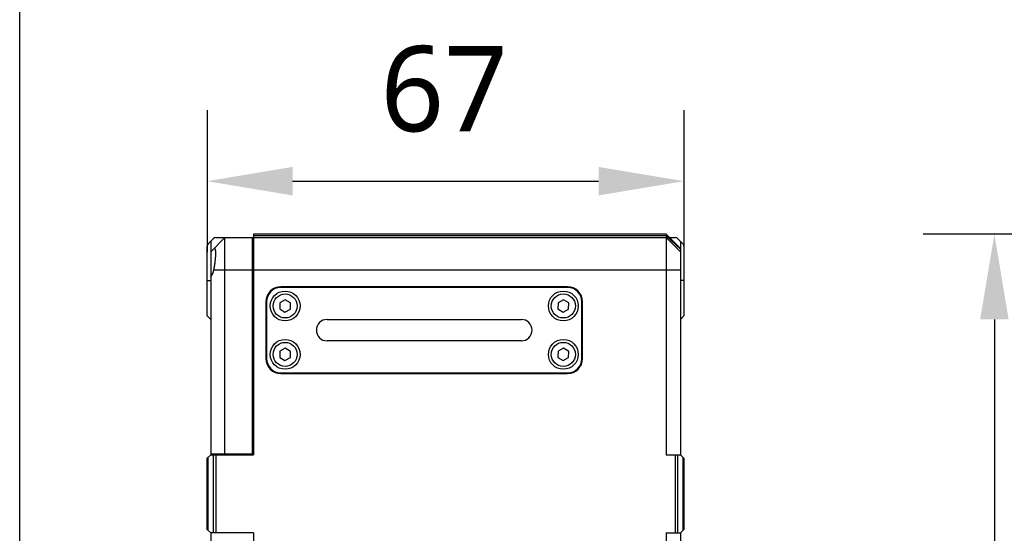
# Model space of a CAD drawing. Header units: millimetres. Extents: x 0 to 433, y -279 to 297.
# Tile 5 of 22: x 241 to 275, y -195 to -177. Entities that reach past the tile are written whole.
import ezdxf

# ---------------------------------------------------------------- set-up
doc = ezdxf.new("R2010")
doc.units = ezdxf.units.MM
doc.header["$LTSCALE"] = 23.1
doc.header["$PDMODE"] = 3
doc.header["$PDSIZE"] = 8
doc.layers.get('0').update_dxf_attribs({"linetype": 'CONTINUOUS'})
doc.layers.get('Defpoints').update_dxf_attribs({"linetype": 'CONTINUOUS'})
doc.layers.add('00_COMPONENTS', color=7, linetype='CONTINUOUS')
doc.layers.add('51__DRAFT_DIMS', color=7, linetype='CONTINUOUS')
doc.styles.get("Standard").update_dxf_attribs({"font": 'Roboto-Regular.ttf'})
doc.dimstyles.new('DIMSTYLE_1', dxfattribs={"dimtxt": 3, "dimasz": 3, "dimexe": 2.5, "dimexo": 0.5, "dimgap": 0.75, "dimtad": 1, "dimlfac": 4, "dimdsep": 46, "dimtxsty": 'STANDARD', "dimblk": '_FILLED', "dimblk1": '_FILLED', "dimblk2": '_FILLED', "dimcen": 0.09, "dimclrt": 3, "dimazin": 2, "dimtp": 0.5, "dimtm": 0.5, "dimtfac": 1, "dimtofl": 0, "dimtmove": 0, "dimatfit": 3, "dimldrblk": '_FILLED', "dimfxl": 1, "dimtolj": 1, "dimarcsym": 0})
doc.dimstyles.new('DIMSTYLE_2', dxfattribs={"dimtxt": 3, "dimasz": 3, "dimexe": 2.5, "dimexo": 0.5, "dimgap": 0.75, "dimtad": 1, "dimlfac": 4, "dimdsep": 46, "dimtxsty": 'STANDARD', "dimblk": '_FILLED', "dimblk1": '_FILLED', "dimblk2": '_FILLED', "dimcen": 0.09, "dimclrt": 3, "dimazin": 2, "dimtp": 0.3, "dimtm": 0.3, "dimtfac": 1, "dimtofl": 0, "dimtmove": 0, "dimatfit": 3, "dimldrblk": '_FILLED', "dimfxl": 1, "dimtolj": 1, "dimarcsym": 0})

# ---------------------------------------------------------------- blocks, each defined once
blk = doc.blocks.new('_FILLED')
at = {"color": 0, "linetype": 'ByBlock'}
blk.add_solid([(0, 0), (-1, 0.167), (-1, -0.167)], dxfattribs=at)
blk = doc.blocks.new('*D1')
at = {"layer": '51__DRAFT_DIMS', "color": 0, "lineweight": -2}
for p, q in [((312.72, -184.921), (272.298, -184.921)), ((274.798, -187.921), (274.798, -219.546)), ((308.408, -222.546), (272.298, -222.546))]:
    blk.add_line(p, q, dxfattribs=at)
at = {"layer": 'Defpoints', "color": 0}
for p in [(313.22, -184.921), (274.798, -222.546), (308.908, -222.546)]:
    blk.add_point(p, dxfattribs=at)
at = {"layer": '51__DRAFT_DIMS', "color": 0, "linetype": 'ByBlock', "lineweight": -2, "xscale": 3, "yscale": 3, "zscale": 3}
for p, rotation in [((274.798, -184.921), 90), ((274.798, -222.546), 270)]:
    blk.add_blockref('_FILLED', p, dxfattribs=dict(at, rotation=rotation))
at = {"layer": '51__DRAFT_DIMS', "color": 3, "insert": (270.048, -203.657), "char_height": 3, "attachment_point": 2, "rotation": 90, "line_spacing_factor": 0.9}
blk.add_mtext('\\A1;150.5', dxfattribs=at)
blk = doc.blocks.new('*D2')
at = {"layer": '51__DRAFT_DIMS', "color": 0, "lineweight": -2}
for p, q in [((247.14, -180.561), (247.14, -185.561)), ((263.89, -180.561), (263.89, -185.561)), ((250.14, -183.061), (260.89, -183.061))]:
    blk.add_line(p, q, dxfattribs=at)
at = {"layer": 'Defpoints', "color": 0}
for p in [(247.14, -180.061), (263.89, -180.061), (263.89, -183.061)]:
    blk.add_point(p, dxfattribs=at)
at = {"layer": '51__DRAFT_DIMS', "color": 0, "linetype": 'ByBlock', "lineweight": -2, "xscale": 3, "yscale": 3, "zscale": 3, "rotation": 180}
blk.add_blockref('_FILLED', (247.14, -183.061), dxfattribs=at)
at = {"layer": '51__DRAFT_DIMS', "color": 0, "linetype": 'ByBlock', "lineweight": -2, "xscale": 3, "yscale": 3, "zscale": 3}
blk.add_blockref('_FILLED', (263.89, -183.061), dxfattribs=at)
at = {"layer": '51__DRAFT_DIMS', "color": 3, "insert": (255.466, -178.311), "char_height": 3, "attachment_point": 2, "line_spacing_factor": 0.9}
blk.add_mtext('\\A1;67', dxfattribs=at)

msp = doc.modelspace()

# ---------------------------------------------------------------- linework, layer by layer
msp.add_lwpolyline([(240.5529, -140.286), (432.6344, -140.286), (432.6344, -278.8707), (240.5529, -278.8707)], close=True)
at = {"layer": '00_COMPONENTS', "color": 7}
for p, q in [((247.7654, -185.046), (247.2654, -185.546)), ((247.4422, -185.046), (263.2654, -185.046)), ((247.7654, -192.646), (247.7654, -185.046)), ((248.7154, -185.046), (248.7154, -192.646)), ((248.7654, -184.921), (248.7654, -192.671)), ((263.2654, -184.921), (248.7654, -184.921)), ((263.2654, -184.921), (263.2654, -192.671)), ((263.2654, -184.921), (263.7654, -185.421)), ((263.2654, -185.046), (263.7654, -185.546)), ((263.3904, -185.046), (263.5887, -185.046)), ((247.1404, -187.796), (247.1404, -185.3478)), ((247.177, -185.2594), (247.3538, -185.0826)), ((247.2654, -185.171), (247.2654, -186.4207)), ((248.7654, -185.271), (248.7154, -185.271)), ((263.677, -185.0826), (263.8538, -185.2594)), ((263.7654, -185.171), (263.7654, -192.671)), ((263.8904, -185.3478), (263.8904, -187.796)), ((247.2654, -186.421), (247.2654, -192.671)), ((259.8029, -186.771), (249.7279, -186.771)), ((259.8029, -186.796), (249.7279, -186.796)), ((249.2029, -187.296), (249.2029, -189.296)), ((249.2279, -187.296), (249.2279, -189.296)), ((249.6924, -187.3343), (249.6885, -187.5508)), ((249.8819, -187.2295), (249.6924, -187.3343)), ((250.0674, -187.3411), (249.8819, -187.2295)), ((250.0634, -187.5576), (250.0674, -187.3411)), ((259.4674, -187.3343), (259.4635, -187.5508)), ((259.6569, -187.2295), (259.4674, -187.3343)), ((259.8424, -187.3411), (259.6569, -187.2295)), ((259.8384, -187.5576), (259.8424, -187.3411)), ((260.3029, -189.296), (260.3029, -187.296)), ((260.3279, -189.296), (260.3279, -187.296)), ((247.1404, -187.796), (247.2654, -187.921)), ((249.6885, -187.5508), (249.874, -187.6624)), ((249.874, -187.6624), (250.0634, -187.5576)), ((259.4635, -187.5508), (259.649, -187.6624)), ((259.649, -187.6624), (259.8384, -187.5576)), ((263.8904, -187.796), (263.7654, -187.921)), ((251.3529, -187.921), (258.1779, -187.921)), ((258.1779, -188.671), (251.3529, -188.671)), ((249.6924, -189.0343), (249.6885, -189.2508)), ((249.8819, -188.9295), (249.6924, -189.0343)), ((250.0674, -189.0411), (249.8819, -188.9295)), ((250.0634, -189.2576), (250.0674, -189.0411)), ((259.4674, -189.0343), (259.4635, -189.2508)), ((259.6569, -188.9295), (259.4674, -189.0343)), ((259.8424, -189.0411), (259.6569, -188.9295)), ((259.8384, -189.2576), (259.8424, -189.0411)), ((249.6885, -189.2508), (249.874, -189.3624)), ((249.874, -189.3624), (250.0634, -189.2576)), ((259.4635, -189.2508), (259.649, -189.3624)), ((259.649, -189.3624), (259.8384, -189.2576)), ((249.7279, -189.796), (259.8029, -189.796)), ((249.7279, -189.821), (259.8029, -189.821)), ((247.1404, -192.796), (247.2654, -192.671)), ((247.2654, -192.646), (248.7654, -192.646)), ((247.2654, -192.671), (248.7654, -192.671)), ((263.2654, -192.671), (263.7654, -192.671)), ((263.7654, -192.671), (263.8904, -192.796)), ((247.1404, -195.296), (247.1404, -192.796)), ((263.8904, -192.796), (263.8904, -195.296)), ((247.1404, -195.296), (247.2654, -195.421)), ((247.2654, -195.421), (247.2654, -210.571)), ((248.7654, -195.421), (247.2654, -195.421)), ((248.7654, -195.421), (248.7654, -222.546)), ((263.2654, -195.421), (263.2654, -222.546)), ((263.2654, -195.421), (263.7654, -195.421)), ((263.7654, -195.421), (263.8904, -195.296)), ((263.7654, -195.421), (263.7654, -222.421))]:
    msp.add_line(p, q, dxfattribs=at)
at = {"layer": '00_COMPONENTS', "color": 4}
for p, q in [((263.2654, -184.9835), (248.7654, -184.9835)), ((263.2654, -184.9835), (263.7654, -185.4522)), ((247.3778, -186.171), (263.7654, -186.171)), ((247.1404, -186.546), (247.2654, -186.546)), ((263.8904, -186.546), (263.7654, -186.546)), ((248.7154, -192.146), (248.7654, -192.146)), ((247.3538, -192.671), (247.3538, -195.421)), ((247.4422, -192.671), (247.4422, -195.421)), ((263.5887, -195.421), (263.5887, -192.671)), ((263.677, -195.421), (263.677, -192.671)), ((247.177, -195.3326), (247.177, -192.7594)), ((263.8538, -192.7594), (263.8538, -195.3326))]:
    msp.add_line(p, q, dxfattribs=at)
at = {"layer": '00_COMPONENTS', "color": 7}
for centre in [(249.8779, -187.446), (259.6529, -187.446), (249.8779, -189.146), (259.6529, -189.146)]:
    msp.add_circle(centre, 0.525, dxfattribs=at)
at = {"layer": '00_COMPONENTS', "color": 4}
for centre in [(249.8779, -187.446), (259.6529, -187.446), (249.8779, -189.146), (259.6529, -189.146)]:
    msp.add_circle(centre, 0.422, dxfattribs=at)
at = {"layer": '00_COMPONENTS', "color": 7}
for centre, radius, start, end in [((247.4422, -185.171), 0.125, 90, 135), ((263.5887, -185.171), 0.125, 45, 90), ((247.2654, -185.3478), 0.125, 135, 180), ((263.7654, -185.3478), 0.125, 0, 45), ((249.7279, -187.296), 0.525, 90, 180), ((249.7279, -187.296), 0.5, 90, 180), ((259.8029, -187.296), 0.525, 0, 90), ((259.8029, -187.296), 0.5, 0, 90), ((251.3529, -188.296), 0.375, 90, 270), ((258.1779, -188.296), 0.375, 270, 90), ((249.7279, -189.296), 0.525, 180, 270), ((249.7279, -189.296), 0.5, 180, 270), ((259.8029, -189.296), 0.525, 270, 360), ((259.8029, -189.296), 0.5, 270, 360)]:
    msp.add_arc(centre, radius, start, end, dxfattribs=at)
msp.add_ellipse((246.7654, -186.046), major_axis=(0.625, 0), ratio=1, start_param=-0.6435011, end_param=-0.2013579, dxfattribs=at)
for points, knots in [([(247.3778, -186.171), (247.387, -186.1258), (247.4035, -186.0351), (247.4224, -185.9007), (247.4336, -185.7916), (247.4392, -185.7092), (247.4417, -185.6531), (247.4425, -185.6019), (247.4416, -185.5561), (247.4391, -185.5164), (247.435, -185.4832), (247.4293, -185.4569), (247.4229, -185.4395), (247.4166, -185.4297), (247.4118, -185.4247), (247.4065, -185.4216), (247.4026, -185.421), (247.4008, -185.421)], [0, 0, 0, 0, 0.1802807, 0.3598278, 0.5299789, 0.608859, 0.6822626, 0.7492762, 0.809093, 0.8610412, 0.9046229, 0.9395811, 0.9660555, 0.976398, 0.9851383, 0.9927645, 1, 1, 1, 1]), ([(247.4008, -185.421), (247.397, -185.421), (247.3882, -185.4241), (247.3814, -185.43), (247.3778, -185.4336)], [0, 0, 0, 0, 0.4268891, 1, 1, 1, 1])]:
    msp.add_open_spline(points, degree=3, knots=knots, dxfattribs=at)

# ---------------------------------------------------------------- dimensions: what is measured, and where the dimension line sits
at = {"layer": '51__DRAFT_DIMS', "color": 4}
dim = msp.add_linear_dim(base=(263.8904, -183.0605), p1=(247.1404, -180.0605), p2=(263.8904, -180.0605), dimstyle='DIMSTYLE_2', dxfattribs=at)
dim.commit()
dim.dimension.update_dxf_attribs({"geometry": '*D2', "text_midpoint": (255.4656, -183.0605), "dimtype": 160})
dim = msp.add_linear_dim(base=(274.7979, -222.546), p1=(313.2196, -184.921), p2=(308.9078, -222.546), angle=270, dimstyle='DIMSTYLE_1', dxfattribs=at)
dim.commit()
dim.dimension.update_dxf_attribs({"geometry": '*D1', "text_midpoint": (274.7979, -203.6573), "dimtype": 160})

doc.saveas('drawing.dxf')
